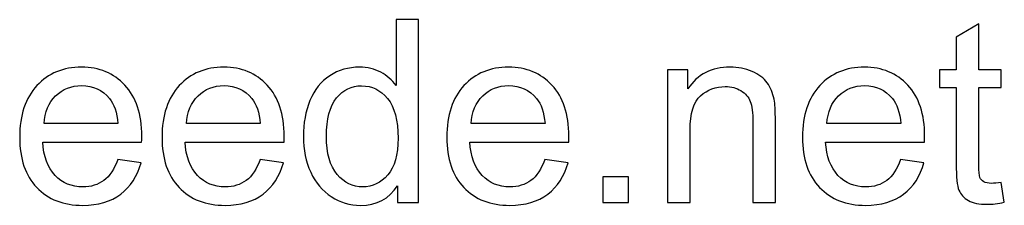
# Model space of a CAD drawing. Header units: millimetres. Extents: x -633 to 605, y -921 to 687.
# Tile 16 of 83: x 325 to 423, y -921 to -902. Entities that reach past the tile are written whole.
import ezdxf

# ---------------------------------------------------------------- set-up
doc = ezdxf.new("R2010")
doc.units = ezdxf.units.MM
doc.header["$MEASUREMENT"] = 0
doc.layers.add('Layer 1', color=7, linetype='Continuous')

msp = doc.modelspace()

# ---------------------------------------------------------------- linework, layer by layer
at = {"layer": 'Layer 1', "color": 250}
for points, knots in [([(362.6455, -920.4738), (362.6455, -920.4738), (362.6455, -918.7937), (362.6455, -918.7937), (362.6455, -918.7937), (361.8075, -920.0995), (360.574, -920.7545), (358.945, -920.7545), (358.945, -920.7545), (357.8901, -920.7545), (356.9203, -920.4653), (356.0398, -919.8826), (356.0398, -919.8826), (355.1551, -919.3041), (354.4703, -918.4917), (353.9811, -917.4538), (353.9811, -917.4538), (353.4962, -916.4117), (353.2538, -915.2165), (353.2538, -913.8639), (353.2538, -913.8639), (353.2538, -912.5453), (353.475, -911.3501), (353.9131, -910.2739), (353.9131, -910.2739), (354.3554, -909.2021), (355.0147, -908.3769), (355.8952, -907.8069), (355.8952, -907.8069), (356.7714, -907.2327), (357.7582, -906.9477), (358.8429, -906.9477), (358.8429, -906.9477), (359.6425, -906.9477), (360.3529, -907.1179), (360.9739, -907.4539), (360.9739, -907.4539), (361.5949, -907.7899), (362.101, -908.2323), (362.4924, -908.7725), (362.4924, -908.7725), (362.4924, -908.7725), (362.4924, -902.2008), (362.4924, -902.2008), (362.4924, -902.2008), (362.4924, -902.2008), (364.7382, -902.2008), (364.7382, -902.2008), (364.7382, -902.2008), (364.7382, -902.2008), (364.7382, -920.4738), (364.7382, -920.4738), (364.7382, -920.4738), (364.7382, -920.4738), (362.6455, -920.4738), (362.6455, -920.4738)], [0, 0, 0, 0, 0.0666667, 0.0666667, 0.0666667, 0.0666667, 0.1333333, 0.1333333, 0.1333333, 0.1333333, 0.2, 0.2, 0.2, 0.2, 0.2666667, 0.2666667, 0.2666667, 0.2666667, 0.3333333, 0.3333333, 0.3333333, 0.3333333, 0.4, 0.4, 0.4, 0.4, 0.4666667, 0.4666667, 0.4666667, 0.4666667, 0.5333333, 0.5333333, 0.5333333, 0.5333333, 0.6, 0.6, 0.6, 0.6, 0.6666667, 0.6666667, 0.6666667, 0.6666667, 0.7333333, 0.7333333, 0.7333333, 0.7333333, 0.8, 0.8, 0.8, 0.8, 0.8666667, 0.8666667, 0.8666667, 0.8666667, 1, 1, 1, 1]), ([(422.8367, -918.4704), (422.8367, -918.4704), (423.1429, -920.4525), (423.1429, -920.4525), (423.1429, -920.4525), (422.5134, -920.5844), (421.9477, -920.6524), (421.4543, -920.6524), (421.4543, -920.6524), (420.6419, -920.6524), (420.0124, -920.5248), (419.5615, -920.2654), (419.5615, -920.2654), (419.1149, -920.0059), (418.8001, -919.6699), (418.6172, -919.2488), (418.6172, -919.2488), (418.4343, -918.8277), (418.345, -917.943), (418.345, -916.5946), (418.345, -916.5946), (418.345, -916.5946), (418.345, -908.9639), (418.345, -908.9639), (418.345, -908.9639), (418.345, -908.9639), (416.6861, -908.9639), (416.6861, -908.9639), (416.6861, -908.9639), (416.6861, -908.9639), (416.6861, -907.2285), (416.6861, -907.2285), (416.6861, -907.2285), (416.6861, -907.2285), (418.345, -907.2285), (418.345, -907.2285), (418.345, -907.2285), (418.345, -907.2285), (418.345, -903.9533), (418.345, -903.9533), (418.345, -903.9533), (418.345, -903.9533), (420.5908, -902.6049), (420.5908, -902.6049), (420.5908, -902.6049), (420.5908, -902.6049), (420.5908, -907.2285), (420.5908, -907.2285), (420.5908, -907.2285), (420.5908, -907.2285), (422.8367, -907.2285), (422.8367, -907.2285), (422.8367, -907.2285), (422.8367, -907.2285), (422.8367, -908.9639), (422.8367, -908.9639), (422.8367, -908.9639), (422.8367, -908.9639), (420.5908, -908.9639), (420.5908, -908.9639), (420.5908, -908.9639), (420.5908, -908.9639), (420.5908, -916.7222), (420.5908, -916.7222), (420.5908, -916.7222), (420.5908, -917.3645), (420.6291, -917.7771), (420.7099, -917.96), (420.7099, -917.96), (420.7865, -918.1429), (420.9141, -918.2875), (421.0927, -918.3981), (421.0927, -918.3981), (421.2714, -918.5044), (421.5266, -918.5597), (421.8584, -918.5597), (421.8584, -918.5597), (422.1051, -918.5597), (422.4326, -918.53), (422.8367, -918.4704)], [0, 0, 0, 0, 0.047619, 0.047619, 0.047619, 0.047619, 0.0952381, 0.0952381, 0.0952381, 0.0952381, 0.1428571, 0.1428571, 0.1428571, 0.1428571, 0.1904762, 0.1904762, 0.1904762, 0.1904762, 0.2380952, 0.2380952, 0.2380952, 0.2380952, 0.2857143, 0.2857143, 0.2857143, 0.2857143, 0.3333333, 0.3333333, 0.3333333, 0.3333333, 0.3809524, 0.3809524, 0.3809524, 0.3809524, 0.4285714, 0.4285714, 0.4285714, 0.4285714, 0.4761905, 0.4761905, 0.4761905, 0.4761905, 0.5238095, 0.5238095, 0.5238095, 0.5238095, 0.5714286, 0.5714286, 0.5714286, 0.5714286, 0.6190476, 0.6190476, 0.6190476, 0.6190476, 0.6666667, 0.6666667, 0.6666667, 0.6666667, 0.7142857, 0.7142857, 0.7142857, 0.7142857, 0.7619048, 0.7619048, 0.7619048, 0.7619048, 0.8095238, 0.8095238, 0.8095238, 0.8095238, 0.8571429, 0.8571429, 0.8571429, 0.8571429, 0.9047619, 0.9047619, 0.9047619, 0.9047619, 1, 1, 1, 1]), ([(334.7426, -916.1863), (334.7426, -916.1863), (337.065, -916.4925), (337.065, -916.4925), (337.065, -916.4925), (336.7034, -917.8409), (336.0271, -918.8915), (335.0403, -919.6359), (335.0403, -919.6359), (334.0535, -920.3802), (332.7945, -920.7545), (331.259, -920.7545), (331.259, -920.7545), (329.3279, -920.7545), (327.7966, -920.159), (326.6652, -918.9681), (326.6652, -918.9681), (325.5338, -917.7813), (324.9681, -916.1097), (324.9681, -913.9617), (324.9681, -913.9617), (324.9681, -911.7414), (325.538, -910.0145), (326.6822, -908.7895), (326.6822, -908.7895), (327.8264, -907.5602), (329.3109, -906.9477), (331.1356, -906.9477), (331.1356, -906.9477), (332.9008, -906.9477), (334.3428, -907.5475), (335.4614, -908.7512), (335.4614, -908.7512), (336.5801, -909.9549), (337.1415, -911.6478), (337.1415, -913.8299), (337.1415, -913.8299), (337.1415, -913.9617), (337.1373, -914.1616), (337.1288, -914.4253), (337.1288, -914.4253), (337.1288, -914.4253), (327.265, -914.4253), (327.265, -914.4253), (327.265, -914.4253), (327.35, -915.8758), (327.7584, -916.9902), (328.4985, -917.7601), (328.4985, -917.7601), (329.2343, -918.53), (330.1573, -918.917), (331.259, -918.917), (331.259, -918.917), (332.0799, -918.917), (332.7817, -918.7001), (333.3602, -918.2662), (333.3602, -918.2662), (333.9429, -917.8324), (334.4023, -917.1391), (334.7426, -916.1863)], [0, 0, 0, 0, 0.0625, 0.0625, 0.0625, 0.0625, 0.125, 0.125, 0.125, 0.125, 0.1875, 0.1875, 0.1875, 0.1875, 0.25, 0.25, 0.25, 0.25, 0.3125, 0.3125, 0.3125, 0.3125, 0.375, 0.375, 0.375, 0.375, 0.4375, 0.4375, 0.4375, 0.4375, 0.5, 0.5, 0.5, 0.5, 0.5625, 0.5625, 0.5625, 0.5625, 0.625, 0.625, 0.625, 0.625, 0.6875, 0.6875, 0.6875, 0.6875, 0.75, 0.75, 0.75, 0.75, 0.8125, 0.8125, 0.8125, 0.8125, 0.875, 0.875, 0.875, 0.875, 1, 1, 1, 1]), ([(348.9365, -916.1863), (348.9365, -916.1863), (351.2589, -916.4925), (351.2589, -916.4925), (351.2589, -916.4925), (350.8973, -917.8409), (350.221, -918.8915), (349.2342, -919.6359), (349.2342, -919.6359), (348.2474, -920.3802), (346.9884, -920.7545), (345.4529, -920.7545), (345.4529, -920.7545), (343.5218, -920.7545), (341.9905, -920.159), (340.8591, -918.9681), (340.8591, -918.9681), (339.7277, -917.7813), (339.162, -916.1097), (339.162, -913.9617), (339.162, -913.9617), (339.162, -911.7414), (339.7319, -910.0145), (340.8761, -908.7895), (340.8761, -908.7895), (342.0203, -907.5602), (343.5048, -906.9477), (345.3295, -906.9477), (345.3295, -906.9477), (347.0947, -906.9477), (348.5367, -907.5475), (349.6553, -908.7512), (349.6553, -908.7512), (350.774, -909.9549), (351.3354, -911.6478), (351.3354, -913.8299), (351.3354, -913.8299), (351.3354, -913.9617), (351.3312, -914.1616), (351.3227, -914.4253), (351.3227, -914.4253), (351.3227, -914.4253), (341.4589, -914.4253), (341.4589, -914.4253), (341.4589, -914.4253), (341.5439, -915.8758), (341.9523, -916.9902), (342.6924, -917.7601), (342.6924, -917.7601), (343.4282, -918.53), (344.3512, -918.917), (345.4529, -918.917), (345.4529, -918.917), (346.2738, -918.917), (346.9756, -918.7001), (347.5541, -918.2662), (347.5541, -918.2662), (348.1368, -917.8324), (348.5962, -917.1391), (348.9365, -916.1863)], [0, 0, 0, 0, 0.0625, 0.0625, 0.0625, 0.0625, 0.125, 0.125, 0.125, 0.125, 0.1875, 0.1875, 0.1875, 0.1875, 0.25, 0.25, 0.25, 0.25, 0.3125, 0.3125, 0.3125, 0.3125, 0.375, 0.375, 0.375, 0.375, 0.4375, 0.4375, 0.4375, 0.4375, 0.5, 0.5, 0.5, 0.5, 0.5625, 0.5625, 0.5625, 0.5625, 0.625, 0.625, 0.625, 0.625, 0.6875, 0.6875, 0.6875, 0.6875, 0.75, 0.75, 0.75, 0.75, 0.8125, 0.8125, 0.8125, 0.8125, 0.875, 0.875, 0.875, 0.875, 1, 1, 1, 1]), ([(377.3243, -916.1863), (377.3243, -916.1863), (379.6467, -916.4925), (379.6467, -916.4925), (379.6467, -916.4925), (379.2851, -917.8409), (378.6088, -918.8915), (377.622, -919.6359), (377.622, -919.6359), (376.6352, -920.3802), (375.3762, -920.7545), (373.8407, -920.7545), (373.8407, -920.7545), (371.9096, -920.7545), (370.3783, -920.159), (369.2469, -918.9681), (369.2469, -918.9681), (368.1155, -917.7813), (367.5498, -916.1097), (367.5498, -913.9617), (367.5498, -913.9617), (367.5498, -911.7414), (368.1197, -910.0145), (369.2639, -908.7895), (369.2639, -908.7895), (370.4081, -907.5602), (371.8926, -906.9477), (373.7173, -906.9477), (373.7173, -906.9477), (375.4825, -906.9477), (376.9245, -907.5475), (378.0431, -908.7512), (378.0431, -908.7512), (379.1618, -909.9549), (379.7232, -911.6478), (379.7232, -913.8299), (379.7232, -913.8299), (379.7232, -913.9617), (379.719, -914.1616), (379.7105, -914.4253), (379.7105, -914.4253), (379.7105, -914.4253), (369.8467, -914.4253), (369.8467, -914.4253), (369.8467, -914.4253), (369.9317, -915.8758), (370.3401, -916.9902), (371.0802, -917.7601), (371.0802, -917.7601), (371.816, -918.53), (372.739, -918.917), (373.8407, -918.917), (373.8407, -918.917), (374.6616, -918.917), (375.3634, -918.7001), (375.9419, -918.2662), (375.9419, -918.2662), (376.5246, -917.8324), (376.984, -917.1391), (377.3243, -916.1863)], [0, 0, 0, 0, 0.0625, 0.0625, 0.0625, 0.0625, 0.125, 0.125, 0.125, 0.125, 0.1875, 0.1875, 0.1875, 0.1875, 0.25, 0.25, 0.25, 0.25, 0.3125, 0.3125, 0.3125, 0.3125, 0.375, 0.375, 0.375, 0.375, 0.4375, 0.4375, 0.4375, 0.4375, 0.5, 0.5, 0.5, 0.5, 0.5625, 0.5625, 0.5625, 0.5625, 0.625, 0.625, 0.625, 0.625, 0.6875, 0.6875, 0.6875, 0.6875, 0.75, 0.75, 0.75, 0.75, 0.8125, 0.8125, 0.8125, 0.8125, 0.875, 0.875, 0.875, 0.875, 1, 1, 1, 1]), ([(389.5744, -920.4738), (389.5744, -920.4738), (389.5744, -907.2285), (389.5744, -907.2285), (389.5744, -907.2285), (389.5744, -907.2285), (391.5905, -907.2285), (391.5905, -907.2285), (391.5905, -907.2285), (391.5905, -907.2285), (391.5905, -909.1085), (391.5905, -909.1085), (391.5905, -909.1085), (392.5603, -907.6666), (393.964, -906.9477), (395.7972, -906.9477), (395.7972, -906.9477), (396.5969, -906.9477), (397.3285, -907.0923), (397.9963, -907.3773), (397.9963, -907.3773), (398.6641, -907.6623), (399.166, -908.0409), (399.4978, -908.5045), (399.4978, -908.5045), (399.8295, -908.9681), (400.0635, -909.5211), (400.1953, -910.1591), (400.1953, -910.1591), (400.2761, -910.5759), (400.3187, -911.3033), (400.3187, -912.3411), (400.3187, -912.3411), (400.3187, -912.3411), (400.3187, -920.4738), (400.3187, -920.4738), (400.3187, -920.4738), (400.3187, -920.4738), (398.0728, -920.4738), (398.0728, -920.4738), (398.0728, -920.4738), (398.0728, -920.4738), (398.0728, -912.4262), (398.0728, -912.4262), (398.0728, -912.4262), (398.0728, -911.5117), (397.9878, -910.8269), (397.8134, -910.376), (397.8134, -910.376), (397.639, -909.9252), (397.3285, -909.5636), (396.8861, -909.2914), (396.8861, -909.2914), (396.4438, -909.0234), (395.9206, -908.8873), (395.3251, -908.8873), (395.3251, -908.8873), (394.3723, -908.8873), (393.5514, -909.1893), (392.8581, -909.7976), (392.8581, -909.7976), (392.1648, -910.4016), (391.8202, -911.5542), (391.8202, -913.2471), (391.8202, -913.2471), (391.8202, -913.2471), (391.8202, -920.4738), (391.8202, -920.4738), (391.8202, -920.4738), (391.8202, -920.4738), (389.5744, -920.4738), (389.5744, -920.4738)], [0, 0, 0, 0, 0.0526316, 0.0526316, 0.0526316, 0.0526316, 0.1052632, 0.1052632, 0.1052632, 0.1052632, 0.1578947, 0.1578947, 0.1578947, 0.1578947, 0.2105263, 0.2105263, 0.2105263, 0.2105263, 0.2631579, 0.2631579, 0.2631579, 0.2631579, 0.3157895, 0.3157895, 0.3157895, 0.3157895, 0.3684211, 0.3684211, 0.3684211, 0.3684211, 0.4210526, 0.4210526, 0.4210526, 0.4210526, 0.4736842, 0.4736842, 0.4736842, 0.4736842, 0.5263158, 0.5263158, 0.5263158, 0.5263158, 0.5789474, 0.5789474, 0.5789474, 0.5789474, 0.6315789, 0.6315789, 0.6315789, 0.6315789, 0.6842105, 0.6842105, 0.6842105, 0.6842105, 0.7368421, 0.7368421, 0.7368421, 0.7368421, 0.7894737, 0.7894737, 0.7894737, 0.7894737, 0.8421053, 0.8421053, 0.8421053, 0.8421053, 0.8947368, 0.8947368, 0.8947368, 0.8947368, 1, 1, 1, 1]), ([(412.8027, -916.1863), (412.8027, -916.1863), (415.1251, -916.4925), (415.1251, -916.4925), (415.1251, -916.4925), (414.7635, -917.8409), (414.0872, -918.8915), (413.1004, -919.6359), (413.1004, -919.6359), (412.1136, -920.3802), (410.8546, -920.7545), (409.3191, -920.7545), (409.3191, -920.7545), (407.388, -920.7545), (405.8567, -920.159), (404.7253, -918.9681), (404.7253, -918.9681), (403.5939, -917.7813), (403.0282, -916.1097), (403.0282, -913.9617), (403.0282, -913.9617), (403.0282, -911.7414), (403.5981, -910.0145), (404.7423, -908.7895), (404.7423, -908.7895), (405.8865, -907.5602), (407.371, -906.9477), (409.1957, -906.9477), (409.1957, -906.9477), (410.9609, -906.9477), (412.4029, -907.5475), (413.5215, -908.7512), (413.5215, -908.7512), (414.6402, -909.9549), (415.2016, -911.6478), (415.2016, -913.8299), (415.2016, -913.8299), (415.2016, -913.9617), (415.1974, -914.1616), (415.1889, -914.4253), (415.1889, -914.4253), (415.1889, -914.4253), (405.3251, -914.4253), (405.3251, -914.4253), (405.3251, -914.4253), (405.4101, -915.8758), (405.8185, -916.9902), (406.5586, -917.7601), (406.5586, -917.7601), (407.2944, -918.53), (408.2174, -918.917), (409.3191, -918.917), (409.3191, -918.917), (410.14, -918.917), (410.8418, -918.7001), (411.4203, -918.2662), (411.4203, -918.2662), (412.003, -917.8324), (412.4624, -917.1391), (412.8027, -916.1863)], [0, 0, 0, 0, 0.0625, 0.0625, 0.0625, 0.0625, 0.125, 0.125, 0.125, 0.125, 0.1875, 0.1875, 0.1875, 0.1875, 0.25, 0.25, 0.25, 0.25, 0.3125, 0.3125, 0.3125, 0.3125, 0.375, 0.375, 0.375, 0.375, 0.4375, 0.4375, 0.4375, 0.4375, 0.5, 0.5, 0.5, 0.5, 0.5625, 0.5625, 0.5625, 0.5625, 0.625, 0.625, 0.625, 0.625, 0.6875, 0.6875, 0.6875, 0.6875, 0.75, 0.75, 0.75, 0.75, 0.8125, 0.8125, 0.8125, 0.8125, 0.875, 0.875, 0.875, 0.875, 1, 1, 1, 1]), ([(327.3926, -912.5878), (327.3926, -912.5878), (334.7681, -912.5878), (334.7681, -912.5878), (334.7681, -912.5878), (334.6703, -911.4734), (334.3853, -910.6397), (333.9217, -910.0825), (333.9217, -910.0825), (333.2113, -909.2191), (332.2841, -908.7852), (331.1484, -908.7852), (331.1484, -908.7852), (330.119, -908.7852), (329.2556, -909.1298), (328.5538, -909.8188), (328.5538, -909.8188), (327.8562, -910.5079), (327.4691, -911.4309), (327.3926, -912.5878)], [0, 0, 0, 0, 0.1666667, 0.1666667, 0.1666667, 0.1666667, 0.3333333, 0.3333333, 0.3333333, 0.3333333, 0.5, 0.5, 0.5, 0.5, 0.6666667, 0.6666667, 0.6666667, 0.6666667, 1, 1, 1, 1]), ([(341.5865, -912.5878), (341.5865, -912.5878), (348.962, -912.5878), (348.962, -912.5878), (348.962, -912.5878), (348.8642, -911.4734), (348.5792, -910.6397), (348.1156, -910.0825), (348.1156, -910.0825), (347.4052, -909.2191), (346.478, -908.7852), (345.3423, -908.7852), (345.3423, -908.7852), (344.3129, -908.7852), (343.4495, -909.1298), (342.7477, -909.8188), (342.7477, -909.8188), (342.0501, -910.5079), (341.663, -911.4309), (341.5865, -912.5878)], [0, 0, 0, 0, 0.1666667, 0.1666667, 0.1666667, 0.1666667, 0.3333333, 0.3333333, 0.3333333, 0.3333333, 0.5, 0.5, 0.5, 0.5, 0.6666667, 0.6666667, 0.6666667, 0.6666667, 1, 1, 1, 1]), ([(355.5507, -913.8681), (355.5507, -915.561), (355.908, -916.8243), (356.6268, -917.6622), (356.6268, -917.6622), (357.3414, -918.5002), (358.1878, -918.917), (359.1619, -918.917), (359.1619, -918.917), (360.1444, -918.917), (360.9781, -918.5172), (361.6672, -917.7175), (361.6672, -917.7175), (362.352, -916.9179), (362.6965, -915.6971), (362.6965, -914.0553), (362.6965, -914.0553), (362.6965, -912.2518), (362.3477, -910.9247), (361.6459, -910.0783), (361.6459, -910.0783), (360.9483, -909.2318), (360.0849, -908.8107), (359.0598, -908.8107), (359.0598, -908.8107), (358.0602, -908.8107), (357.2265, -909.2148), (356.5545, -910.0272), (356.5545, -910.0272), (355.8867, -910.8397), (355.5507, -912.12), (355.5507, -913.8681)], [0, 0, 0, 0, 0.1111111, 0.1111111, 0.1111111, 0.1111111, 0.2222222, 0.2222222, 0.2222222, 0.2222222, 0.3333333, 0.3333333, 0.3333333, 0.3333333, 0.4444444, 0.4444444, 0.4444444, 0.4444444, 0.5555556, 0.5555556, 0.5555556, 0.5555556, 0.6666667, 0.6666667, 0.6666667, 0.6666667, 0.7777778, 0.7777778, 0.7777778, 0.7777778, 1, 1, 1, 1]), ([(369.9743, -912.5878), (369.9743, -912.5878), (377.3498, -912.5878), (377.3498, -912.5878), (377.3498, -912.5878), (377.252, -911.4734), (376.967, -910.6397), (376.5034, -910.0825), (376.5034, -910.0825), (375.793, -909.2191), (374.8658, -908.7852), (373.7301, -908.7852), (373.7301, -908.7852), (372.7007, -908.7852), (371.8373, -909.1298), (371.1355, -909.8188), (371.1355, -909.8188), (370.4379, -910.5079), (370.0508, -911.4309), (369.9743, -912.5878)], [0, 0, 0, 0, 0.1666667, 0.1666667, 0.1666667, 0.1666667, 0.3333333, 0.3333333, 0.3333333, 0.3333333, 0.5, 0.5, 0.5, 0.5, 0.6666667, 0.6666667, 0.6666667, 0.6666667, 1, 1, 1, 1]), ([(405.4527, -912.5878), (405.4527, -912.5878), (412.8282, -912.5878), (412.8282, -912.5878), (412.8282, -912.5878), (412.7304, -911.4734), (412.4454, -910.6397), (411.9818, -910.0825), (411.9818, -910.0825), (411.2714, -909.2191), (410.3442, -908.7852), (409.2085, -908.7852), (409.2085, -908.7852), (408.1791, -908.7852), (407.3157, -909.1298), (406.6139, -909.8188), (406.6139, -909.8188), (405.9163, -910.5079), (405.5292, -911.4309), (405.4527, -912.5878)], [0, 0, 0, 0, 0.1666667, 0.1666667, 0.1666667, 0.1666667, 0.3333333, 0.3333333, 0.3333333, 0.3333333, 0.5, 0.5, 0.5, 0.5, 0.6666667, 0.6666667, 0.6666667, 0.6666667, 1, 1, 1, 1]), ([(383.1218, -920.4738), (383.1218, -920.4738), (383.1218, -917.9217), (383.1218, -917.9217), (383.1218, -917.9217), (383.1218, -917.9217), (385.6739, -917.9217), (385.6739, -917.9217), (385.6739, -917.9217), (385.6739, -917.9217), (385.6739, -920.4738), (385.6739, -920.4738), (385.6739, -920.4738), (385.6739, -920.4738), (383.1218, -920.4738), (383.1218, -920.4738)], [0, 0, 0, 0, 0.2, 0.2, 0.2, 0.2, 0.4, 0.4, 0.4, 0.4, 0.6, 0.6, 0.6, 0.6, 1, 1, 1, 1])]:
    msp.add_open_spline(points, degree=3, knots=knots, dxfattribs=at)

doc.saveas('drawing.dxf')
